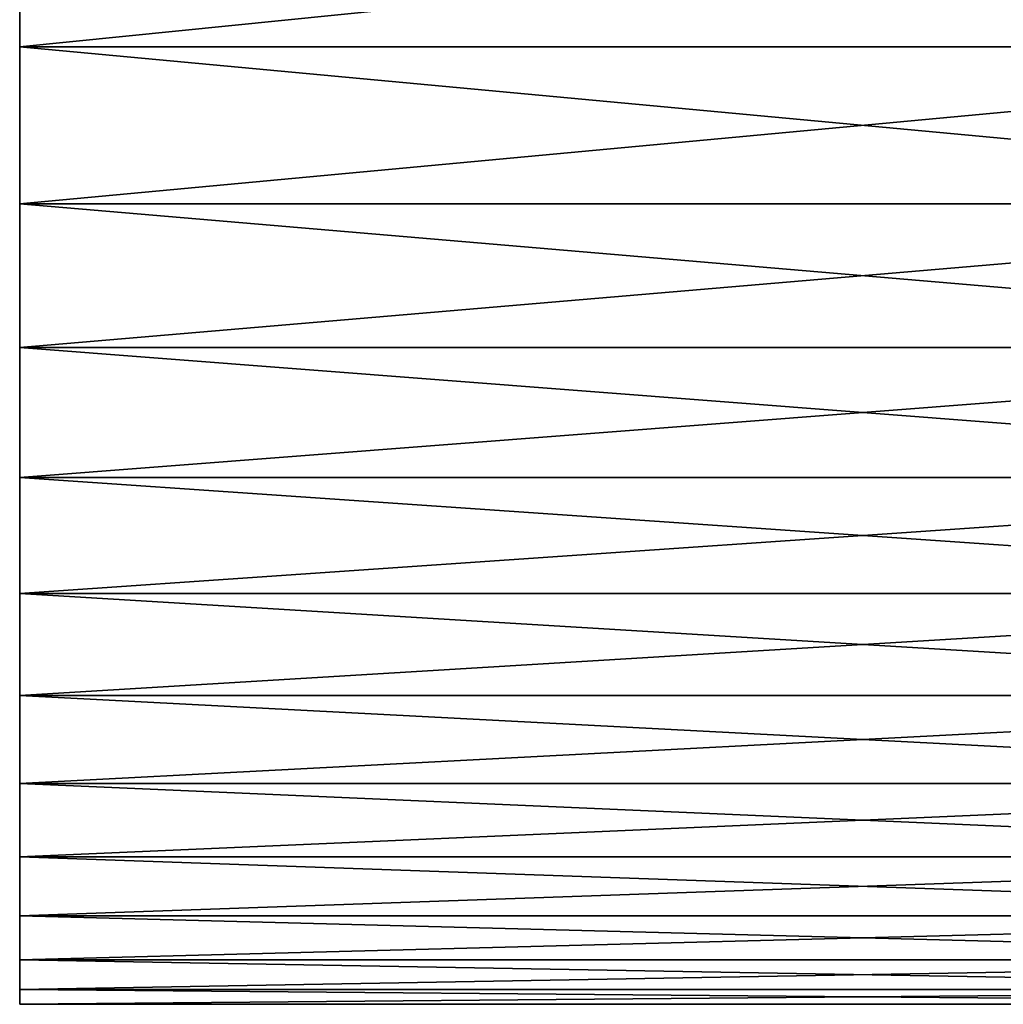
# Model space of a CAD drawing. Header units: metres. Extents: x -46 to 104, y -30 to 30.
# Tile 1 of 256: x -45.5 to -42, y -29.99 to -26.49. Entities that reach past the tile are written whole.
import ezdxf

# ---------------------------------------------------------------- set-up
doc = ezdxf.new("R2010")
doc.units = ezdxf.units.M
doc.layers.add('solid_26_000_502_XXX', color=7, linetype='CONTINUOUS')

msp = doc.modelspace()

# ---------------------------------------------------------------- linework, layer by layer
at = {"layer": 'solid_26_000_502_XXX'}
for points in [[(-39.5, -25.980772, 597), (-39.5, -26.586115, 598.101135), (-45.5, -25.980797, 597.000061)], [(-39.5, -25.980772, 627), (-45.5, -25.980797, 626.999939), (-45.5, -26.586105, 625.898865)], [(-39.5, -26.586115, 625.898865), (-39.5, -25.980772, 627), (-45.5, -26.586105, 625.898865)], [(-39.5, -25.980772, -14.999985), (-39.5, -26.586115, -13.898868), (-45.5, -25.980797, -14.999931)], [(-39.5, -25.980772, 14.999985), (-45.5, -25.980797, 14.999931), (-45.5, -26.586105, 13.898887)], [(-39.5, -26.586115, 13.898868), (-39.5, -25.980772, 14.999985), (-45.5, -26.586105, 13.898887)], [(-45.5, -25.980797, 626.999939), (-45.5, -25.980797, 597.000061), (-45.5, -26.586105, 598.101135)], [(-39.5, -26.586115, 598.101135), (-45.5, -26.586105, 598.101135), (-45.5, -25.980797, 597.000061)], [(-45.5, -25.980797, 626.999939), (-45.5, -26.586105, 598.101135), (-45.5, -26.586105, 625.898865)], [(-45.5, -25.980797, 14.999931), (-45.5, -25.980797, -14.999931), (-45.5, -26.586105, -13.898887)], [(-39.5, -26.586115, -13.898868), (-45.5, -26.586105, -13.898887), (-45.5, -25.980797, -14.999931)], [(-45.5, -25.980797, 14.999931), (-45.5, -26.586105, -13.898887), (-45.5, -26.586105, 13.898887)], [(-45.5, -26.586105, 625.898865), (-45.5, -26.586105, 598.101135), (-45.5, -27.144835, 599.226685)], [(-39.5, -27.144817, 599.226624), (-45.5, -27.144835, 599.226685), (-45.5, -26.586105, 598.101135)], [(-39.5, -26.586115, 598.101135), (-39.5, -27.144817, 599.226624), (-45.5, -26.586105, 598.101135)], [(-45.5, -26.586105, 625.898865), (-45.5, -27.144835, 599.226685), (-45.5, -27.144835, 624.773315)], [(-39.5, -26.586115, 625.898865), (-45.5, -26.586105, 625.898865), (-45.5, -27.144835, 624.773315)], [(-45.5, -26.586105, 13.898887), (-45.5, -26.586105, -13.898887), (-45.5, -27.144835, -12.773319)], [(-39.5, -27.144817, -12.773367), (-45.5, -27.144835, -12.773319), (-45.5, -26.586105, -13.898887)], [(-39.5, -26.586115, -13.898868), (-39.5, -27.144817, -12.773367), (-45.5, -26.586105, -13.898887)], [(-45.5, -26.586105, 13.898887), (-45.5, -27.144835, -12.773319), (-45.5, -27.144835, 12.773319)], [(-39.5, -26.586115, 13.898868), (-45.5, -26.586105, 13.898887), (-45.5, -27.144835, 12.773319)], [(-39.5, -27.144817, 624.773376), (-39.5, -26.586115, 625.898865), (-45.5, -27.144835, 624.773315)], [(-39.5, -27.144817, 12.773367), (-39.5, -26.586115, 13.898868), (-45.5, -27.144835, 12.773319)], [(-39.5, -27.144817, 599.226624), (-39.5, -27.655899, 600.374573), (-45.5, -27.144835, 599.226685)], [(-39.5, -27.144817, 624.773376), (-45.5, -27.144835, 624.773315), (-45.5, -27.655891, 623.625488)], [(-39.5, -27.655899, 623.625427), (-39.5, -27.144817, 624.773376), (-45.5, -27.655891, 623.625488)], [(-39.5, -27.144817, -12.773367), (-39.5, -27.655899, -11.625457), (-45.5, -27.144835, -12.773319)], [(-39.5, -27.144817, 12.773367), (-45.5, -27.144835, 12.773319), (-45.5, -27.655891, 11.625476)], [(-39.5, -27.655899, 11.625457), (-39.5, -27.144817, 12.773367), (-45.5, -27.655891, 11.625476)], [(-45.5, -27.144835, 624.773315), (-45.5, -27.144835, 599.226685), (-45.5, -27.655891, 600.374512)], [(-39.5, -27.655899, 600.374573), (-45.5, -27.655891, 600.374512), (-45.5, -27.144835, 599.226685)], [(-45.5, -27.144835, 624.773315), (-45.5, -27.655891, 600.374512), (-45.5, -27.655891, 623.625488)], [(-45.5, -27.144835, 12.773319), (-45.5, -27.144835, -12.773319), (-45.5, -27.655891, -11.625476)], [(-39.5, -27.655899, -11.625457), (-45.5, -27.655891, -11.625476), (-45.5, -27.144835, -12.773319)], [(-45.5, -27.144835, 12.773319), (-45.5, -27.655891, -11.625476), (-45.5, -27.655891, 11.625476)], [(-45.5, -27.655891, 623.625488), (-45.5, -27.655891, 600.374512), (-45.5, -28.118471, 601.542908)], [(-39.5, -28.118464, 601.542847), (-45.5, -28.118471, 601.542908), (-45.5, -27.655891, 600.374512)], [(-39.5, -27.655899, 600.374573), (-39.5, -28.118464, 601.542847), (-45.5, -27.655891, 600.374512)], [(-45.5, -27.655891, 623.625488), (-45.5, -28.118471, 601.542908), (-45.5, -28.118471, 622.457092)], [(-39.5, -27.655899, 623.625427), (-45.5, -27.655891, 623.625488), (-45.5, -28.118471, 622.457092)], [(-45.5, -27.655891, 11.625476), (-45.5, -27.655891, -11.625476), (-45.5, -28.118471, -10.457118)], [(-39.5, -28.118464, -10.457151), (-45.5, -28.118471, -10.457118), (-45.5, -27.655891, -11.625476)], [(-39.5, -27.655899, -11.625457), (-39.5, -28.118464, -10.457151), (-45.5, -27.655891, -11.625476)], [(-45.5, -27.655891, 11.625476), (-45.5, -28.118471, -10.457118), (-45.5, -28.118471, 10.457118)], [(-39.5, -27.655899, 11.625457), (-45.5, -27.655891, 11.625476), (-45.5, -28.118471, 10.457118)], [(-39.5, -28.118464, 622.457153), (-39.5, -27.655899, 623.625427), (-45.5, -28.118471, 622.457092)], [(-39.5, -28.118464, 10.457151), (-39.5, -27.655899, 11.625457), (-45.5, -28.118471, 10.457118)], [(-39.5, -28.118464, 601.542847), (-39.5, -28.531698, 602.729492), (-45.5, -28.118471, 601.542908)], [(-39.5, -28.118464, 622.457153), (-45.5, -28.118471, 622.457092), (-45.5, -28.531693, 621.270508)], [(-39.5, -28.531698, 621.270508), (-39.5, -28.118464, 622.457153), (-45.5, -28.531693, 621.270508)], [(-39.5, -28.118464, -10.457151), (-39.5, -28.531698, -9.2705), (-45.5, -28.118471, -10.457118)], [(-39.5, -28.118464, 10.457151), (-45.5, -28.118471, 10.457118), (-45.5, -28.531693, 9.270518)], [(-39.5, -28.531698, 9.2705), (-39.5, -28.118464, 10.457151), (-45.5, -28.531693, 9.270518)], [(-45.5, -28.118471, 622.457092), (-45.5, -28.118471, 601.542908), (-45.5, -28.531693, 602.729492)], [(-39.5, -28.531698, 602.729492), (-45.5, -28.531693, 602.729492), (-45.5, -28.118471, 601.542908)], [(-45.5, -28.118471, 622.457092), (-45.5, -28.531693, 602.729492), (-45.5, -28.531693, 621.270508)], [(-45.5, -28.118471, 10.457118), (-45.5, -28.118471, -10.457118), (-45.5, -28.531693, -9.270518)], [(-39.5, -28.531698, -9.2705), (-45.5, -28.531693, -9.270518), (-45.5, -28.118471, -10.457118)], [(-45.5, -28.118471, 10.457118), (-45.5, -28.531693, -9.270518), (-45.5, -28.531693, 9.270518)], [(-45.5, -28.531693, 621.270508), (-45.5, -28.531693, 602.729492), (-45.5, -28.894878, 603.932434)], [(-39.5, -28.89488, 603.932434), (-45.5, -28.894878, 603.932434), (-45.5, -28.531693, 602.729492)], [(-39.5, -28.531698, 602.729492), (-39.5, -28.89488, 603.932434), (-45.5, -28.531693, 602.729492)], [(-45.5, -28.531693, 621.270508), (-45.5, -28.894878, 603.932434), (-45.5, -28.894878, 620.067566)], [(-39.5, -28.531698, 621.270508), (-45.5, -28.531693, 621.270508), (-45.5, -28.894878, 620.067566)], [(-45.5, -28.531693, 9.270518), (-45.5, -28.531693, -9.270518), (-45.5, -28.894878, -8.067571)], [(-39.5, -28.89488, -8.067586), (-45.5, -28.894878, -8.067571), (-45.5, -28.531693, -9.270518)], [(-39.5, -28.531698, -9.2705), (-39.5, -28.89488, -8.067586), (-45.5, -28.531693, -9.270518)], [(-45.5, -28.531693, 9.270518), (-45.5, -28.894878, -8.067571), (-45.5, -28.894878, 8.067571)], [(-39.5, -28.531698, 9.2705), (-45.5, -28.531693, 9.270518), (-45.5, -28.894878, 8.067571)], [(-39.5, -28.89488, 620.067566), (-39.5, -28.531698, 621.270508), (-45.5, -28.894878, 620.067566)], [(-39.5, -28.89488, 8.067586), (-39.5, -28.531698, 9.2705), (-45.5, -28.894878, 8.067571)], [(-45.5, -28.894878, 620.067566), (-45.5, -28.894878, 603.932434), (-45.5, -29.207365, 605.149475)], [(-39.5, -29.207369, 605.149475), (-45.5, -29.207365, 605.149475), (-45.5, -28.894878, 603.932434)], [(-39.5, -28.89488, 603.932434), (-39.5, -29.207369, 605.149475), (-45.5, -28.894878, 603.932434)], [(-45.5, -28.894878, 620.067566), (-45.5, -29.207365, 605.149475), (-45.5, -29.207365, 618.850525)], [(-39.5, -28.89488, 620.067566), (-45.5, -28.894878, 620.067566), (-45.5, -29.207365, 618.850525)], [(-45.5, -28.894878, 8.067571), (-45.5, -28.894878, -8.067571), (-45.5, -29.207365, -6.850532)], [(-39.5, -29.207369, -6.850519), (-45.5, -29.207365, -6.850532), (-45.5, -28.894878, -8.067571)], [(-39.5, -28.89488, -8.067586), (-39.5, -29.207369, -6.850519), (-45.5, -28.894878, -8.067571)], [(-45.5, -28.894878, 8.067571), (-45.5, -29.207365, -6.850532), (-45.5, -29.207365, 6.850532)], [(-39.5, -28.89488, 8.067586), (-45.5, -28.894878, 8.067571), (-45.5, -29.207365, 6.850532)], [(-39.5, -29.207369, 618.850525), (-39.5, -28.89488, 620.067566), (-45.5, -29.207365, 618.850525)], [(-39.5, -29.207369, 6.850519), (-39.5, -28.89488, 8.067586), (-45.5, -29.207365, 6.850532)], [(-45.5, -29.207365, 618.850525), (-45.5, -29.207365, 605.149475), (-45.5, -29.468615, 606.37854)], [(-39.5, -29.468618, 606.37854), (-45.5, -29.468615, 606.37854), (-45.5, -29.207365, 605.149475)], [(-39.5, -29.207369, 605.149475), (-39.5, -29.468618, 606.37854), (-45.5, -29.207365, 605.149475)], [(-45.5, -29.207365, 618.850525), (-45.5, -29.468615, 606.37854), (-45.5, -29.468615, 617.62146)], [(-39.5, -29.207369, 618.850525), (-45.5, -29.207365, 618.850525), (-45.5, -29.468615, 617.62146)], [(-45.5, -29.207365, 6.850532), (-45.5, -29.207365, -6.850532), (-45.5, -29.468615, -5.621434)], [(-39.5, -29.468618, -5.621433), (-45.5, -29.468615, -5.621434), (-45.5, -29.207365, -6.850532)], [(-39.5, -29.207369, -6.850519), (-39.5, -29.468618, -5.621433), (-45.5, -29.207365, -6.850532)], [(-45.5, -29.207365, 6.850532), (-45.5, -29.468615, -5.621434), (-45.5, -29.468615, 5.621434)], [(-39.5, -29.207369, 6.850519), (-45.5, -29.207365, 6.850532), (-45.5, -29.468615, 5.621434)], [(-39.5, -29.468618, 617.62146), (-39.5, -29.207369, 618.850525), (-45.5, -29.468615, 617.62146)], [(-39.5, -29.468618, 5.621433), (-39.5, -29.207369, 6.850519), (-45.5, -29.468615, 5.621434)], [(-45.5, -29.468615, 617.62146), (-45.5, -29.468615, 606.37854), (-45.5, -29.678169, 607.617493)], [(-39.5, -29.678171, 607.617493), (-45.5, -29.678169, 607.617493), (-45.5, -29.468615, 606.37854)], [(-39.5, -29.468618, 606.37854), (-39.5, -29.678171, 607.617493), (-45.5, -29.468615, 606.37854)], [(-45.5, -29.468615, 617.62146), (-45.5, -29.678169, 607.617493), (-45.5, -29.678169, 616.382507)], [(-39.5, -29.468618, 617.62146), (-45.5, -29.468615, 617.62146), (-45.5, -29.678169, 616.382507)], [(-45.5, -29.468615, 5.621434), (-45.5, -29.468615, -5.621434), (-45.5, -29.678169, -4.382491)], [(-39.5, -29.678171, -4.382485), (-45.5, -29.678169, -4.382491), (-45.5, -29.468615, -5.621434)], [(-39.5, -29.468618, -5.621433), (-39.5, -29.678171, -4.382485), (-45.5, -29.468615, -5.621434)], [(-45.5, -29.468615, 5.621434), (-45.5, -29.678169, -4.382491), (-45.5, -29.678169, 4.382491)], [(-39.5, -29.468618, 5.621433), (-45.5, -29.468615, 5.621434), (-45.5, -29.678169, 4.382491)], [(-39.5, -29.678171, 616.382507), (-39.5, -29.468618, 617.62146), (-45.5, -29.678169, 616.382507)], [(-39.5, -29.678171, 4.382485), (-39.5, -29.468618, 5.621433), (-45.5, -29.678169, 4.382491)], [(-45.5, -29.678169, 616.382507), (-45.5, -29.678169, 607.617493), (-45.5, -29.835653, 608.864136)], [(-39.5, -29.835657, 608.864136), (-45.5, -29.835653, 608.864136), (-45.5, -29.678169, 607.617493)], [(-39.5, -29.678171, 607.617493), (-39.5, -29.835657, 608.864136), (-45.5, -29.678169, 607.617493)], [(-45.5, -29.678169, 616.382507), (-45.5, -29.835653, 608.864136), (-45.5, -29.835653, 615.135864)], [(-39.5, -29.678171, 616.382507), (-45.5, -29.678169, 616.382507), (-45.5, -29.835653, 615.135864)], [(-45.5, -29.678169, 4.382491), (-45.5, -29.678169, -4.382491), (-45.5, -29.835653, -3.135863)], [(-39.5, -29.835657, -3.13585), (-45.5, -29.835653, -3.135863), (-45.5, -29.678169, -4.382491)], [(-39.5, -29.678171, -4.382485), (-39.5, -29.835657, -3.13585), (-45.5, -29.678169, -4.382491)], [(-45.5, -29.678169, 4.382491), (-45.5, -29.835653, -3.135863), (-45.5, -29.835653, 3.135863)], [(-39.5, -29.678171, 4.382485), (-45.5, -29.678169, 4.382491), (-45.5, -29.835653, 3.135863)], [(-39.5, -29.835657, 615.135864), (-39.5, -29.678171, 616.382507), (-45.5, -29.835653, 615.135864)], [(-39.5, -29.835657, 3.13585), (-39.5, -29.678171, 4.382485), (-45.5, -29.835653, 3.135863)], [(-45.5, -29.835653, 615.135864), (-45.5, -29.835653, 608.864136), (-45.5, -29.940802, 610.116272)], [(-39.5, -29.940802, 610.116272), (-45.5, -29.940802, 610.116272), (-45.5, -29.835653, 608.864136)], [(-39.5, -29.835657, 608.864136), (-39.5, -29.940802, 610.116272), (-45.5, -29.835653, 608.864136)], [(-45.5, -29.835653, 615.135864), (-45.5, -29.940802, 610.116272), (-45.5, -29.940802, 613.883728)], [(-39.5, -29.835657, 615.135864), (-45.5, -29.835653, 615.135864), (-45.5, -29.940802, 613.883728)], [(-45.5, -29.835653, 3.135863), (-45.5, -29.835653, -3.135863), (-45.5, -29.940802, -1.883709)], [(-39.5, -29.940802, -1.883713), (-45.5, -29.940802, -1.883709), (-45.5, -29.835653, -3.135863)], [(-39.5, -29.835657, -3.13585), (-39.5, -29.940802, -1.883713), (-45.5, -29.835653, -3.135863)], [(-45.5, -29.835653, 3.135863), (-45.5, -29.940802, -1.883709), (-45.5, -29.940802, 1.883709)], [(-39.5, -29.835657, 3.13585), (-45.5, -29.835653, 3.135863), (-45.5, -29.940802, 1.883709)], [(-39.5, -29.940802, 613.883728), (-39.5, -29.835657, 615.135864), (-45.5, -29.940802, 613.883728)], [(-39.5, -29.940802, 1.883713), (-39.5, -29.835657, 3.13585), (-45.5, -29.940802, 1.883709)], [(-45.5, -29.940802, 613.883728), (-45.5, -29.940802, 610.116272), (-45.5, -29.993418, 611.371704)], [(-39.5, -29.99342, 611.371704), (-45.5, -29.993418, 611.371704), (-45.5, -29.940802, 610.116272)], [(-39.5, -29.940802, 610.116272), (-39.5, -29.99342, 611.371704), (-45.5, -29.940802, 610.116272)], [(-45.5, -29.940802, 613.883728), (-45.5, -29.993418, 611.371704), (-45.5, -29.993418, 612.628296)], [(-39.5, -29.940802, 613.883728), (-45.5, -29.940802, 613.883728), (-45.5, -29.993418, 612.628296)], [(-39.5, -29.99342, 612.628296), (-39.5, -29.940802, 613.883728), (-45.5, -29.993418, 612.628296)], [(-45.5, -29.940802, 1.883709), (-45.5, -29.940802, -1.883709), (-45.5, -29.993418, -0.628287)], [(-39.5, -29.99342, -0.628272), (-45.5, -29.993418, -0.628287), (-45.5, -29.940802, -1.883709)], [(-39.5, -29.940802, -1.883713), (-39.5, -29.99342, -0.628272), (-45.5, -29.940802, -1.883709)], [(-45.5, -29.940802, 1.883709), (-45.5, -29.993418, -0.628287), (-45.5, -29.993418, 0.628287)], [(-39.5, -29.940802, 1.883713), (-45.5, -29.940802, 1.883709), (-45.5, -29.993418, 0.628287)], [(-39.5, -29.99342, 0.628272), (-39.5, -29.940802, 1.883713), (-45.5, -29.993418, 0.628287)], [(-39.5, -29.99342, 612.628296), (-45.5, -29.993418, 612.628296), (-45.5, -29.993418, 611.371704)], [(-39.5, -29.99342, 611.371704), (-39.5, -29.99342, 612.628296), (-45.5, -29.993418, 611.371704)], [(-39.5, -29.99342, 0.628272), (-45.5, -29.993418, 0.628287), (-45.5, -29.993418, -0.628287)], [(-39.5, -29.99342, -0.628272), (-39.5, -29.99342, 0.628272), (-45.5, -29.993418, -0.628287)]]:
    msp.add_3dface(points, dxfattribs=at)

doc.saveas('drawing.dxf')
